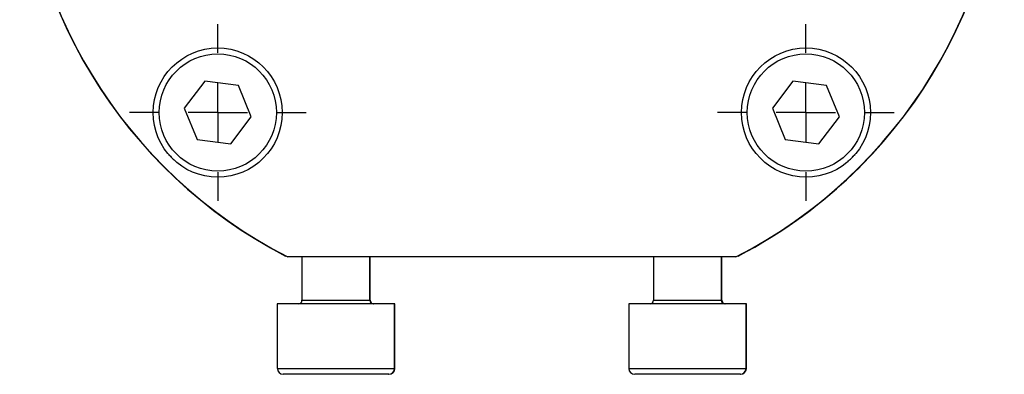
# Model space of a CAD drawing. Extents: x 9.3 to 31.1, y 5.1 to 19.6.
# Tile 82 of 132: x 22.3 to 24, y 9.2 to 9.8. Entities that reach past the tile are written whole.
import ezdxf

# ---------------------------------------------------------------- set-up
doc = ezdxf.new("R2010")
doc.units = 0
doc.layers.get('0').update_dxf_attribs({"linetype": 'CONTINUOUS'})

# ---------------------------------------------------------------- blocks, each defined once
blk = doc.blocks.new('SW_CENTERMARKSYMBOL_46')
at = {"color": 0, "linetype": 'CONTINUOUS'}
for p, q in [((0, 0.1), (0, 0.1484)), ((0, 0), (0, 0.05)), ((-0.1, 0), (-0.1484, 0)), ((0, 0), (-0.05, 0)), ((0, 0), (0, -0.05)), ((0, 0), (0.05, 0)), ((0.1, 0), (0.1484, 0)), ((0, -0.1), (0, -0.1484))]:
    blk.add_line(p, q, dxfattribs=at)
blk = doc.blocks.new('SW_CENTERMARKSYMBOL_48')
at = {"color": 0, "linetype": 'CONTINUOUS'}
for p, q in [((0, 0.1), (0, 0.1484)), ((0, 0), (0, 0.05)), ((-0.1, 0), (-0.1484, 0)), ((0, 0), (-0.05, 0)), ((0, 0), (0, -0.05)), ((0, 0), (0.05, 0)), ((0.1, 0), (0.1484, 0)), ((0, -0.1), (0, -0.1484))]:
    blk.add_line(p, q, dxfattribs=at)

msp = doc.modelspace()

# ---------------------------------------------------------------- linework, layer by layer
at = {"color": 7, "linetype": 'CONTINUOUS'}
for p, q in [((22.6588, 9.6836), (22.6242, 9.6385)), ((22.7151, 9.6761), (22.6588, 9.6836)), ((23.6468, 9.6836), (23.6122, 9.6385)), ((23.7031, 9.6761), (23.6468, 9.6836)), ((22.7368, 9.6236), (22.7151, 9.6761)), ((23.7248, 9.6236), (23.7031, 9.6761)), ((22.6242, 9.6385), (22.6459, 9.586)), ((23.6122, 9.6385), (23.6339, 9.586)), ((22.7022, 9.5785), (22.7368, 9.6236)), ((23.6902, 9.5785), (23.7248, 9.6236)), ((22.6459, 9.586), (22.7022, 9.5785)), ((23.6339, 9.586), (23.6902, 9.5785)), ((22.7955, 9.3902), (22.7945, 9.3902)), ((23.5507, 9.3888), (22.7983, 9.3888)), ((22.8219, 9.3888), (22.8219, 9.316)), ((22.936, 9.316), (22.936, 9.3888)), ((22.9365, 9.316), (22.9365, 9.3888)), ((23.4125, 9.3888), (23.4125, 9.316)), ((23.5265, 9.316), (23.5265, 9.3888)), ((23.5271, 9.316), (23.5271, 9.3888)), ((23.5545, 9.3902), (23.5535, 9.3902)), ((23.5551, 9.3908), (23.5545, 9.3908)), ((22.7805, 9.3101), (22.7805, 9.2018)), ((22.9774, 9.3101), (22.7805, 9.3101)), ((22.9774, 9.2018), (22.9774, 9.3101)), ((22.9779, 9.3101), (22.9774, 9.3101)), ((22.9779, 9.2018), (22.9779, 9.3101)), ((23.3711, 9.3101), (23.3711, 9.2018)), ((23.5679, 9.3101), (23.3711, 9.3101)), ((23.5679, 9.2018), (23.5679, 9.3101)), ((23.5685, 9.3101), (23.5679, 9.3101)), ((23.5685, 9.2018), (23.5685, 9.3101)), ((22.9675, 9.192), (22.7904, 9.192)), ((22.9681, 9.192), (22.9675, 9.192)), ((23.5581, 9.192), (23.3809, 9.192)), ((23.5586, 9.192), (23.5581, 9.192))]:
    msp.add_line(p, q, dxfattribs=at)
at = {"color": 8, "linetype": 'CONTINUOUS'}
for p, q in [((22.8219, 9.316), (22.8789, 9.316)), ((22.8789, 9.316), (22.936, 9.316)), ((22.936, 9.316), (22.9365, 9.316)), ((23.4125, 9.316), (23.4695, 9.316)), ((23.4695, 9.316), (23.5265, 9.316)), ((23.5265, 9.316), (23.5271, 9.316)), ((22.7805, 9.2018), (22.9774, 9.2018)), ((22.9774, 9.2018), (22.9779, 9.2018)), ((23.3711, 9.2018), (23.5679, 9.2018)), ((23.5679, 9.2018), (23.5685, 9.2018))]:
    msp.add_line(p, q, dxfattribs=at)
at = {"color": 7, "linetype": 'CONTINUOUS'}
for centre, radius in [((22.6804, 9.6309), 0.1083), ((22.6805, 9.631), 0.0984), ((23.6686, 9.6309), 0.1083), ((23.6685, 9.631), 0.0984)]:
    msp.add_circle(centre, radius, dxfattribs=at)
for centre, radius, start, end in [((23.1745, 10.125), 0.8268, 117.0669, 242.9331), ((23.1745, 10.125), 0.8268, 297.0669, 62.9331), ((23.175, 10.125), 0.8268, 297.3651, 62.6349), ((23.1745, 10.1245), 0.8268, 179.9814, 242.6349), ((23.1745, 10.125), 0.8068, 224.37, 225.63), ((23.1745, 10.125), 0.8068, 314.37, 315.63), ((23.1745, 10.1245), 0.8268, 297.3651, 315.0262), ((22.816, 9.316), 0.00591, 270, 0), ((22.9419, 9.316), 0.00591, 180, 270), ((22.9424, 9.316), 0.00591, 180, 270), ((23.4066, 9.316), 0.00591, 270, 0), ((23.5324, 9.316), 0.00591, 180, 270), ((23.533, 9.316), 0.00591, 180, 270), ((22.7904, 9.2018), 0.00984, 180, 270), ((22.9675, 9.2018), 0.00984, 270, 0), ((22.9681, 9.2018), 0.00984, 270, 0), ((23.3809, 9.2018), 0.00984, 180, 270), ((23.5581, 9.2018), 0.00984, 270, 0), ((23.5586, 9.2018), 0.00984, 270, 0)]:
    msp.add_arc(centre, radius, start, end, dxfattribs=at)

# ---------------------------------------------------------------- block references
for name, p in [('SW_CENTERMARKSYMBOL_48', (22.6805, 9.631)), ('SW_CENTERMARKSYMBOL_46', (23.6685, 9.631))]:
    msp.add_blockref(name, p, dxfattribs=at)

doc.saveas('drawing.dxf')
